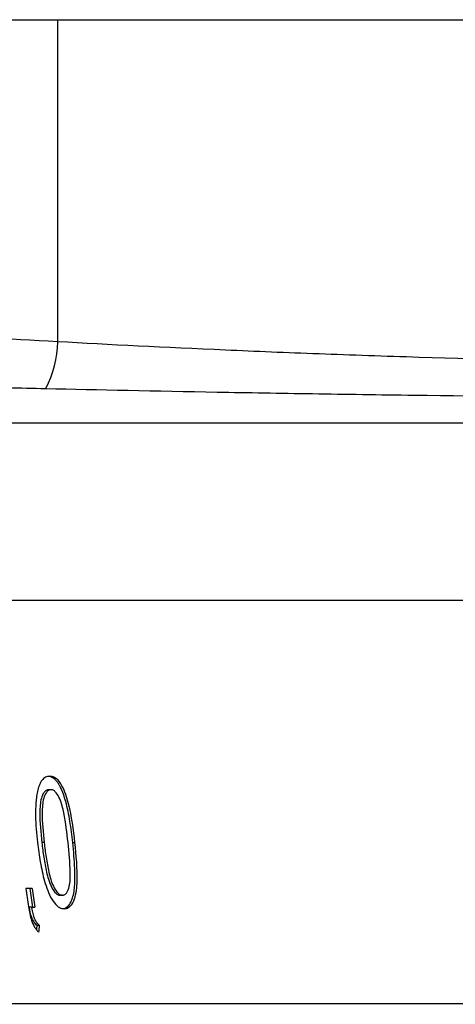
# Model space of a CAD drawing. Header units: millimetres. Extents: x 8 to 586, y 8 to 412.
# Tile 22 of 58: x 181 to 195, y 164 to 194. Entities that reach past the tile are written whole.
import ezdxf

# ---------------------------------------------------------------- set-up
doc = ezdxf.new("R2010")
doc.units = ezdxf.units.MM
doc.layers.add('DETAIL', color=3, linetype='Continuous')
doc.layers.add('HATCH', color=3, linetype='Continuous')
doc.layers.add('OUTLINE', color=7, linetype='Continuous', lineweight=25)

msp = doc.modelspace()

# ---------------------------------------------------------------- hatches: boundary and pattern name
at = {"layer": 'HATCH'}
h = msp.add_hatch(dxfattribs=at)
h.set_pattern_fill('ANSI31', color=256, angle=90, style=0)
edge = h.paths.add_edge_path(flags=0)
edge.add_line((173.53469, 308.52853), (173.70898, 308.42661))
edge.add_spline(control_points=[(173.70898, 308.42661), (173.96713, 309.05256), (174.24453, 309.66587), (174.53878, 310.26396)], knot_values=[0, 0, 0, 0, 0.05750888, 0.05750888, 0.05750888, 0.05750888], weights=[1, 1, 1, 1], degree=3, periodic=0)
edge.add_line((174.53878, 310.26396), (174.36569, 310.36517))
edge.add_spline(control_points=[(174.36569, 310.36517), (175.90572, 313.49174), (178.01441, 316.39353), (180.5143, 318.82204)], knot_values=[0.00023208, 0.00023208, 0.00023208, 0.00023208, 0.01068785, 0.01068785, 0.01068785, 0.01068785], weights=[1, 1, 1, 1], degree=3, periodic=0)
edge.add_line((180.5143, 318.82204), (180.69352, 318.71724))
edge.add_spline(control_points=[(180.69352, 318.71724), (181.02592, 319.03896), (181.37049, 319.3577), (181.72868, 319.6738)], knot_values=[0, 0, 0, 0, 0.03783092, 0.03783092, 0.03783092, 0.03783092], weights=[1, 1, 1, 1], degree=3, periodic=0)
edge.add_line((181.72868, 319.6738), (181.54695, 319.78007))
edge.add_spline(control_points=[(181.54695, 319.78007), (181.88832, 320.08262), (182.23641, 320.37777), (182.59084, 320.6649)], knot_values=[0.00112405, 0.00112405, 0.00112405, 0.00112405, 0.00249233, 0.00249233, 0.00249233, 0.00249233], weights=[1, 1, 1, 1], degree=3, periodic=0)
edge.add_line((182.59084, 320.6649), (182.77546, 320.55694))
edge.add_spline(control_points=[(182.77546, 320.55694), (182.99389, 320.733), (183.80927, 321.37204), (184.702, 322.0022), (185.88224, 322.76178), (186.50299, 323.25662), (187.33883, 324.1726), (188.09426, 325.22288), (188.85031, 326.90872), (189.07865, 328.40552), (189.07865, 329.18388)], knot_values=[0, 0, 0, 0, 0.0213843, 0.0779468, 0.0779468, 0.1159218, 0.12911346, 0.1538968, 0.1918718, 0.2298468, 0.2298468, 0.2298468, 0.2298468], weights=[1, 1, 1, 1, 1, 1, 1, 1, 1, 1, 1], degree=3, periodic=0)
edge.add_arc((153.07865, 329.18388), 36, 0, 10.388858)
edge.add_arc((213.07865, 340.18388), 25, 180, 190.388858, ccw=False)
edge.add_arc((233.34693, 340.18388), 45.26828, 160.987509, 180, ccw=False)
edge.add_arc((162.18472, 364.70435), 30, 340.987509, 355.180578)
edge.add_line((192.07865, 362.18388), (194.22865, 387.68388))
edge.add_line((194.22865, 387.68388), (194.22865, 389.17839))
edge.add_arc((193.42865, 389.17839), 0.8, 0, 90)
edge.add_line((193.42865, 389.97839), (164.17199, 389.97839))
edge.add_line((164.17199, 389.97839), (164.17199, 163.57238))
edge.add_line((164.17199, 163.57238), (173.05983, 163.57238))
edge.add_arc((219.40365, 176.07238), 48, 180, 195.094787, ccw=False)
edge.add_line((171.40365, 176.07238), (171.40365, 181.57238))
edge.add_arc((173.25365, 181.57238), 1.85, 136.397181, 180, ccw=False)
edge.add_arc((170.10365, 184.57238), 2.5, 316.397181, 360)
edge.add_line((172.60365, 184.57238), (172.60365, 184.57849))
edge.add_line((172.60365, 184.57849), (172.50365, 184.57849))
edge.add_line((172.50365, 184.57849), (172.50365, 185.51506))
edge.add_line((172.50365, 185.51506), (172.60365, 185.51506))
edge.add_line((172.60365, 185.51506), (172.60365, 189.30435))
edge.add_line((172.60365, 189.30435), (172.50364, 189.30435))
edge.add_line((172.50364, 189.30435), (172.50365, 190.27105))
edge.add_line((172.50365, 190.27105), (172.60365, 190.27105))
edge.add_line((172.60365, 190.27105), (172.60365, 190.53112))
edge.add_line((172.60365, 190.53112), (172.50365, 190.53112))
edge.add_line((172.50365, 190.53112), (172.50365, 193.87238))
edge.add_line((172.50365, 193.87238), (172.60365, 193.87238))
edge.add_line((172.60365, 193.87238), (172.60365, 194.07238))
edge.add_spline(control_points=[(172.60365, 194.07238), (172.60365, 194.47423), (172.46226, 194.86381), (172.20365, 195.17238)], knot_values=[0, 0, 0, 0, 1, 1, 1, 1], weights=[1, 1, 1, 1], degree=3, periodic=0)
edge.add_spline(control_points=[(172.20365, 195.17238), (171.94553, 195.48037), (171.80365, 195.86978), (171.80365, 196.27238)], knot_values=[0, 0, 0, 0, 1, 1, 1, 1], weights=[1, 1, 1, 1], degree=3, periodic=0)
edge.add_line((171.80365, 196.27238), (171.80365, 289.38953))
edge.add_arc((168.80365, 289.38953), 3, 0, 17.459088)
edge.add_line((171.66545, 290.2896), (171.63399, 290.3896))
edge.add_arc((176.40365, 291.88973), 5, 180, 197.459088, ccw=False)
edge.add_line((171.40365, 291.88973), (171.40365, 296.78953))
edge.add_spline(control_points=[(171.40365, 296.78953), (171.40365, 297.22282), (171.42003, 297.99192), (171.47125, 298.85776), (171.54102, 299.72334), (171.64392, 300.68571), (171.77406, 301.55057), (171.9337, 302.47514), (172.03115, 302.96733), (172.14094, 303.4578)], knot_values=[0, 0, 0, 0, 0.03713333, 0.06593333, 0.07426667, 0.1114, 0.14853333, 0.14853333, 0.19083068, 0.19083068, 0.19083068, 0.19083068], weights=[1, 1, 1, 1, 1, 1, 1, 1, 1, 1], degree=3, periodic=0)
edge.add_line((172.14094, 303.4578), (171.95977, 303.56374))
edge.add_spline(control_points=[(171.95977, 303.56374), (172.01967, 303.82874), (172.08309, 304.09298), (172.15001, 304.3563)], knot_values=[0.00125171, 0.00125171, 0.00125171, 0.00125171, 0.00206673, 0.00206673, 0.00206673, 0.00206673], weights=[1, 1, 1, 1], degree=3, periodic=0)
edge.add_line((172.15001, 304.3563), (172.32972, 304.25121))
edge.add_spline(control_points=[(172.32972, 304.25121), (172.34743, 304.32149), (172.41258, 304.57601), (172.48103, 304.82977), (172.53231, 305.01304)], knot_values=[0, 0, 0, 0, 0.006089, 0.02207076, 0.02207076, 0.02207076, 0.02207076], weights=[1, 1, 1, 1, 1], degree=3, periodic=0)
edge.add_line((172.53231, 305.01304), (172.35387, 305.11738))
edge.add_spline(control_points=[(172.35387, 305.11738), (172.45159, 305.46437), (172.55543, 305.8097), (172.66529, 306.15304)], knot_values=[0.00285456, 0.00285456, 0.00285456, 0.00285456, 0.00393493, 0.00393493, 0.00393493, 0.00393493], weights=[1, 1, 1, 1], degree=3, periodic=0)
edge.add_line((172.66529, 306.15304), (172.84221, 306.04959))
edge.add_spline(control_points=[(172.84221, 306.04959), (172.8639, 306.11773), (172.91317, 306.27062), (172.96362, 306.42304), (172.99198, 306.50747)], knot_values=[0, 0, 0, 0, 0.0060109, 0.01350596, 0.01350596, 0.01350596, 0.01350596], weights=[1, 1, 1, 1, 1], degree=3, periodic=0)
edge.add_line((172.99198, 306.50747), (172.81565, 306.61057))
edge.add_spline(control_points=[(172.81565, 306.61057), (173.0339, 307.25752), (173.2738, 307.89757), (173.53469, 308.52853)], knot_values=[0.00011413, 0.00011413, 0.00011413, 0.00011413, 0.002162, 0.002162, 0.002162, 0.002162], weights=[1, 1, 1, 1], degree=3, periodic=0)

# ---------------------------------------------------------------- linework, layer by layer
at = {"layer": 'DETAIL'}
for p, q in [((172.60365, 194.07237), (182.41992, 194.07237)), ((182.41992, 184.09083), (182.41992, 194.07237)), ((182.41992, 194.07237), (207.07865, 194.07237)), ((207.07865, 181.57238), (171.40365, 181.57238)), ((207.07865, 176.07238), (178.44593, 176.07238)), ((181.99904, 168.57237), (181.92667, 168.57237)), ((182.88471, 168.57076), (182.95433, 168.57076))]:
    msp.add_line(p, q, dxfattribs=at)
msp.add_arc((179.18989, 184.14951), 3.23057, 332.212775, 358.95929, dxfattribs=at)
for points, knots in [([(182.41992, 184.09084), (180.85103, 184.17968), (179.45566, 184.25215), (177.62045, 184.34351), (177.05153, 184.37103), (176.02021, 184.41995), (175.55494, 184.4415), (174.30756, 184.49844), (173.67211, 184.52625), (172.81387, 184.56349), (172.60365, 184.57238), (172.60365, 184.57238)], [0, 0, 0, 0, 0.25, 0.25, 0.375, 0.375, 0.5, 0.5, 0.75, 0.75, 1, 1, 1, 1]), ([(207.07865, 183.39447), (205.9226, 183.39447), (204.7667, 183.39931), (202.45528, 183.41857), (201.31579, 183.43284), (197.94419, 183.48798), (195.75849, 183.54112), (193.10542, 183.62304), (192.57726, 183.64026), (191.53953, 183.67579), (191.02947, 183.69411), (189.5251, 183.75049), (188.55655, 183.78999), (185.75186, 183.91273), (184.01559, 184.00014), (182.41992, 184.09084)], [0, 0, 0, 0, 0.125, 0.125, 0.25, 0.25, 0.5, 0.5, 0.5625, 0.5625, 0.625, 0.625, 0.75, 0.75, 1, 1, 1, 1]), ([(171.914, 182.84824), (171.914, 182.84824), (172.13073, 182.84449), (172.7948, 182.83268), (173.07001, 182.82776), (173.72262, 182.8159), (174.1003, 182.80896), (174.95747, 182.79289), (175.43696, 182.78377), (176.49969, 182.76304), (177.08541, 182.75138), (178.34892, 182.72546), (179.02805, 182.71117), (180.47438, 182.67963), (181.23992, 182.66241), (182.04793, 182.64345)], [0, 0, 0, 0, 0.25, 0.25, 0.375, 0.375, 0.5, 0.5, 0.625, 0.625, 0.75, 0.75, 0.875, 0.875, 1, 1, 1, 1]), ([(182.04793, 182.64345), (183.68597, 182.605), (185.46151, 182.56787), (188.32088, 182.51568), (189.30694, 182.49888), (190.83641, 182.47489), (191.35464, 182.46709), (192.40829, 182.45197), (192.94425, 182.44464), (195.63593, 182.40975), (197.85082, 182.38709), (201.26359, 182.3636), (202.41641, 182.35752), (204.75331, 182.34933), (205.91786, 182.34729), (207.07865, 182.34729)], [0, 0, 0, 0, 0.25, 0.25, 0.375, 0.375, 0.4375, 0.4375, 0.5, 0.5, 0.75, 0.75, 0.875, 0.875, 1, 1, 1, 1])]:
    msp.add_open_spline(points, degree=3, knots=knots, dxfattribs=at)
at = {"layer": 'OUTLINE'}
for p, q in [((182.21246, 170.20874), (182.14152, 170.20874)), ((181.63149, 167.14381), (181.43048, 167.14381)), ((182.56357, 166.93602), (182.49181, 166.93602)), ((181.61272, 166.57238), (181.53791, 166.57238)), ((181.61272, 166.57238), (181.71313, 166.57238)), ((181.85772, 166.00013), (181.78318, 166.00013)), ((207.07865, 163.57238), (173.05983, 163.57238))]:
    msp.add_line(p, q, dxfattribs=at)
for centre, radius, start, end in [((244.30714, 175.90704), 63.4844, 187.9342997, 188.4442391), ((245.03266, 175.90237), 64.07693, 187.8562465, 188.3723717), ((244.91787, 175.89456), 63.88851, 187.8724966, 188.3901659)]:
    msp.add_arc(centre, radius, start, end, dxfattribs=at)
for points, knots in [([(182.16775, 170.62433), (182.12327, 170.6218), (182.07976, 170.61507), (181.99897, 170.57225), (181.96366, 170.5404), (181.90203, 170.46068), (181.87638, 170.41385), (181.83369, 170.31321), (181.81737, 170.25783), (181.80188, 170.20225)], [0, 0, 0, 0, 0.25, 0.25, 0.5, 0.5, 0.75, 0.75, 1, 1, 1, 1]), ([(182.88471, 168.57076), (182.87194, 168.68097), (182.8464, 168.90136), (182.79964, 169.22453), (182.74289, 169.539), (182.67723, 169.81862), (182.60118, 170.06794), (182.52751, 170.24606), (182.45603, 170.3751), (182.39867, 170.45725), (182.33714, 170.52401), (182.27317, 170.57424), (182.20593, 170.60846), (182.16043, 170.61654), (182.13834, 170.62046)], [0, 0, 0, 0, 0.14067326, 0.28131209, 0.41248205, 0.54355653, 0.6432613, 0.74269464, 0.79052898, 0.83829522, 0.87919563, 0.9200514, 0.96119105, 1, 1, 1, 1]), ([(182.95432, 168.57076), (182.90894, 168.97184), (182.85687, 169.37564), (182.73177, 169.86673), (182.70338, 169.96405), (182.63679, 170.15231), (182.59818, 170.24472), (182.50369, 170.41365), (182.44724, 170.49075), (182.34822, 170.57056), (182.31267, 170.59166), (182.24119, 170.61834), (182.20436, 170.62202), (182.16775, 170.62433)], [0, 0, 0, 0, 0.5, 0.5, 0.625, 0.625, 0.75, 0.75, 0.875, 0.875, 0.9375, 0.9375, 1, 1, 1, 1]), ([(181.80188, 170.20225), (181.78718, 170.13852), (181.77319, 170.07458), (181.75442, 169.94345), (181.74788, 169.8769), (181.73266, 169.6758), (181.73082, 169.53869), (181.73704, 169.1253), (181.76176, 168.84767), (181.79189, 168.57076)], [0, 0, 0, 0, 0.125, 0.125, 0.25, 0.25, 0.5, 0.5, 1, 1, 1, 1]), ([(182.14152, 170.20874), (182.11376, 170.20699), (182.08623, 170.20213), (182.03697, 170.17337), (182.01545, 170.15221), (181.95863, 170.07619), (181.93379, 170.01011), (181.87444, 169.80605), (181.86606, 169.65144), (181.86349, 169.19241), (181.89293, 168.8815), (181.92667, 168.57238)], [0, 0, 0, 0, 0.0625, 0.0625, 0.125, 0.125, 0.25, 0.25, 0.5, 0.5, 1, 1, 1, 1]), ([(182.21246, 170.20874), (182.18472, 170.20698), (182.15721, 170.20209), (182.10803, 170.17322), (182.08655, 170.15197), (182.02994, 170.0758), (182.00524, 170.00963), (181.94623, 169.8055), (181.93801, 169.65093), (181.93574, 169.19208), (181.96523, 168.88135), (181.99904, 168.57238)], [0, 0, 0, 0, 0.0625, 0.0625, 0.125, 0.125, 0.25, 0.25, 0.5, 0.5, 1, 1, 1, 1]), ([(182.73881, 168.57238), (182.70426, 168.87758), (182.66899, 169.18385), (182.57862, 169.63869), (182.54274, 169.7881), (182.44944, 169.9952), (182.41339, 170.06258), (182.34755, 170.14391), (182.32262, 170.16681), (182.28263, 170.19155), (182.26909, 170.19849), (182.24114, 170.20701), (182.22669, 170.20792), (182.21246, 170.20874)], [0, 0, 0, 0, 0.5, 0.5, 0.75, 0.75, 0.875, 0.875, 0.9375, 0.9375, 0.96875, 0.96875, 1, 1, 1, 1]), ([(181.79189, 168.57076), (181.81561, 168.37004), (181.84291, 168.1697), (181.91403, 167.7703), (181.95648, 167.5717), (182.06881, 167.1814), (182.13693, 166.98798), (182.28642, 166.73372), (182.34561, 166.65621), (182.44644, 166.57525), (182.48294, 166.55388), (182.5558, 166.52652), (182.59225, 166.52279), (182.62876, 166.52043)], [0, 0, 0, 0, 0.25, 0.25, 0.5, 0.5, 0.75, 0.75, 0.875, 0.875, 0.9375, 0.9375, 1, 1, 1, 1]), ([(181.92667, 168.57238), (181.94455, 168.41903), (181.96358, 168.26583), (182.01083, 167.96002), (182.03709, 167.80722), (182.10648, 167.50495), (182.14793, 167.35404), (182.24777, 167.14816), (182.28581, 167.08117), (182.35513, 167.00076), (182.38081, 166.97757), (182.42152, 166.95312), (182.43538, 166.94621), (182.46377, 166.9377), (182.47779, 166.93685), (182.49181, 166.93602)], [0, 0, 0, 0, 0.25, 0.25, 0.5, 0.5, 0.75, 0.75, 0.875, 0.875, 0.9375, 0.9375, 0.96875, 0.96875, 1, 1, 1, 1]), ([(181.99904, 168.57238), (182.01694, 168.41911), (182.036, 168.26599), (182.08326, 167.96032), (182.10953, 167.8076), (182.17884, 167.50546), (182.22021, 167.35456), (182.31985, 167.14859), (182.35778, 167.08161), (182.427, 167.00099), (182.45264, 166.97773), (182.49332, 166.9532), (182.50719, 166.94626), (182.53556, 166.93771), (182.54956, 166.93686), (182.56357, 166.93602)], [0, 0, 0, 0, 0.25, 0.25, 0.5, 0.5, 0.75, 0.75, 0.875, 0.875, 0.9375, 0.9375, 0.96875, 0.96875, 1, 1, 1, 1]), ([(182.56357, 166.93602), (182.57738, 166.93681), (182.59122, 166.93756), (182.61735, 166.94505), (182.62989, 166.95137), (182.66548, 166.97399), (182.68608, 166.99581), (182.73765, 167.07369), (182.75971, 167.13975), (182.80977, 167.34351), (182.81263, 167.49728), (182.80362, 167.95378), (182.77158, 168.26344), (182.73881, 168.57238)], [0, 0, 0, 0, 0.03125, 0.03125, 0.0625, 0.0625, 0.125, 0.125, 0.25, 0.25, 0.5, 0.5, 1, 1, 1, 1]), ([(182.59239, 166.52552), (182.60216, 166.52664), (182.63349, 166.53024), (182.68345, 166.55062), (182.73695, 166.59298), (182.79017, 166.65589), (182.83825, 166.7428), (182.88868, 166.87712), (182.92934, 167.05252), (182.95244, 167.2755), (182.95768, 167.512), (182.9502, 167.81035), (182.92613, 168.16366), (182.89852, 168.43503), (182.88471, 168.57076)], [0, 0, 0, 0, 0.01765159, 0.05661261, 0.09590927, 0.13527589, 0.19187136, 0.24862336, 0.34514898, 0.44188603, 0.54778571, 0.65377275, 0.82682538, 1, 1, 1, 1]), ([(182.62876, 166.52043), (182.66454, 166.52298), (182.6999, 166.52736), (182.7649, 166.55733), (182.79446, 166.58066), (182.87236, 166.6654), (182.91003, 166.74252), (182.99721, 166.9924), (183.0185, 167.18345), (183.03514, 167.76852), (182.99522, 168.17048), (182.95432, 168.57076)], [0, 0, 0, 0, 0.0625, 0.0625, 0.125, 0.125, 0.25, 0.25, 0.5, 0.5, 1, 1, 1, 1]), ([(181.51096, 166.58456), (181.53425, 166.4382), (181.5609, 166.2904), (181.63468, 166.08129), (181.66591, 166.01293), (181.72121, 165.92119), (181.74104, 165.89216), (181.78494, 165.83883), (181.80896, 165.81578), (181.83298, 165.79316)], [0, 0, 0, 0, 0.5, 0.5, 0.75, 0.75, 0.875, 0.875, 1, 1, 1, 1]), ([(181.78318, 166.00014), (181.76495, 166.01449), (181.74688, 166.02917), (181.71392, 166.06572), (181.69834, 166.0865), (181.65482, 166.15148), (181.63153, 166.20146), (181.57646, 166.356), (181.55611, 166.46442), (181.53791, 166.57238)], [0, 0, 0, 0, 0.125, 0.125, 0.25, 0.25, 0.5, 0.5, 1, 1, 1, 1]), ([(181.85772, 166.00014), (181.8395, 166.01452), (181.82144, 166.02922), (181.78853, 166.06582), (181.77297, 166.08662), (181.72951, 166.15165), (181.70628, 166.20165), (181.6513, 166.35614), (181.63093, 166.46449), (181.61272, 166.57238)], [0, 0, 0, 0, 0.125, 0.125, 0.25, 0.25, 0.5, 0.5, 1, 1, 1, 1]), ([(181.76642, 165.86194), (181.7678, 165.8735), (181.77123, 165.90231), (181.77683, 165.94838), (181.78107, 165.98288), (181.78318, 166.00013)], [0, 0, 0, 0, 0.25108272, 0.62556212, 1, 1, 1, 1]), ([(181.83298, 165.79316), (181.83702, 165.82764), (181.8411, 165.86214), (181.84522, 165.89663), (181.84728, 165.91388), (181.84936, 165.93113), (181.85144, 165.94838), (181.85352, 165.96563), (181.85561, 165.98289), (181.85772, 166.00014)], [0, 0, 0, 0, 0.000113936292, 0.000113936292, 0.000113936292, 0.000170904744, 0.000170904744, 0.000170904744, 0.00022787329, 0.00022787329, 0.00022787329, 0.00022787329])]:
    msp.add_open_spline(points, degree=3, knots=knots, dxfattribs=at)

doc.saveas('drawing.dxf')
